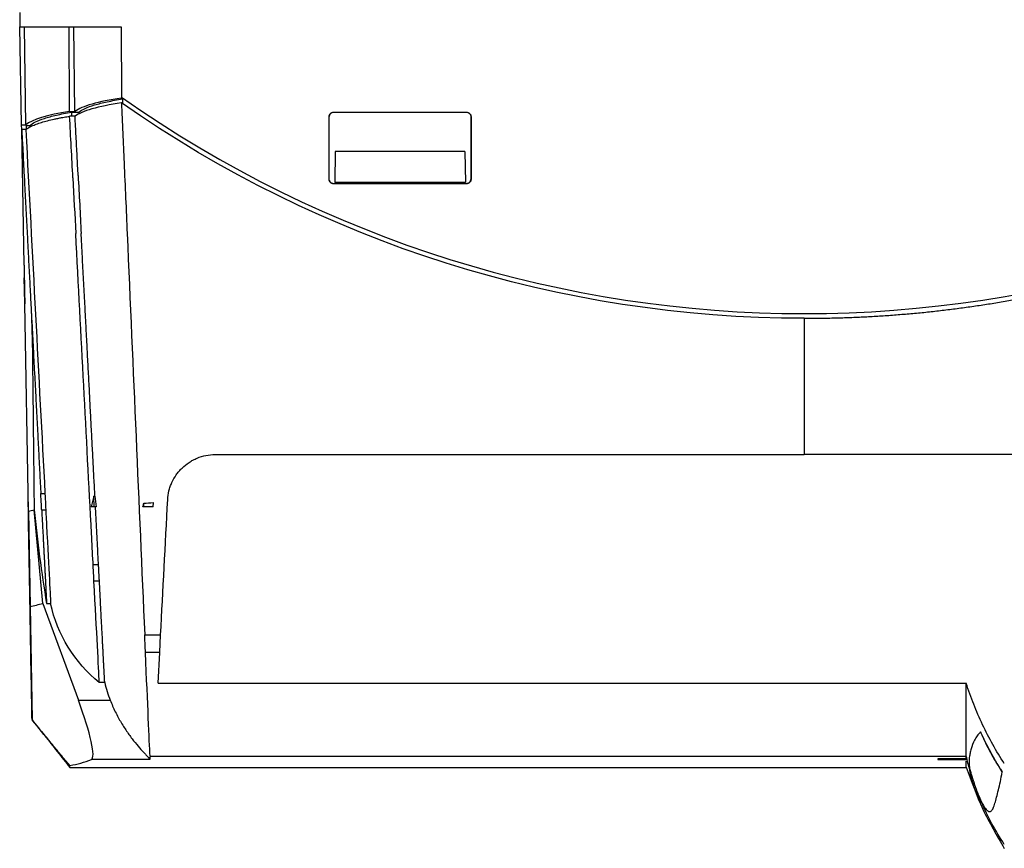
# Model space of a CAD drawing. Header units: millimetres. Extents: x 82 to 1002, y -172 to 1064.
# Tile 118 of 159: x 538 to 642, y 690 to 777. Entities that reach past the tile are written whole.
import ezdxf

# ---------------------------------------------------------------- set-up
doc = ezdxf.new("R2010")
doc.units = ezdxf.units.MM

msp = doc.modelspace()

# ---------------------------------------------------------------- linework, layer by layer
at = {"color": 7, "linetype": 'Continuous', "lineweight": 25}
for p, q in [((538.22, 777.64), (538.24, 776.14)), ((538.24, 776.14), (548.87, 776.14)), ((538.42, 765.83), (538.24, 776.14)), ((538.85, 765.83), (538.71, 776.14)), ((543.47, 767.24), (543.41, 776.14)), ((544.03, 767.24), (543.91, 776.14)), ((548.87, 776.14), (548.91, 768.75)), ((548.91, 768.76), (548.91, 768.56)), ((548.91, 768.75), (548.91, 768.65)), ((548.91, 768.56), (548.91, 768.65)), ((549.05, 768.56), (548.91, 768.56)), ((549.05, 768.04), (549.05, 768.56)), ((543.47, 767.24), (544.03, 767.24)), ((544.04, 766.73), (543.47, 766.73)), ((543.66, 767.15), (544.44, 767.15)), ((543.66, 767.15), (543.66, 766.73)), ((544.44, 767.15), (544.44, 766.96)), ((570.71, 766.64), (570.71, 760.14)), ((570.73, 766.64), (570.71, 766.64)), ((570.73, 766.64), (570.73, 760.14)), ((585.21, 767.14), (571.21, 767.14)), ((571.21, 767.12), (571.21, 767.14)), ((585.21, 767.12), (571.21, 767.12)), ((585.21, 767.12), (585.21, 767.14)), ((585.68, 766.64), (585.71, 766.64)), ((585.68, 760.14), (585.68, 766.64)), ((585.71, 760.14), (585.71, 766.64)), ((538.42, 765.83), (538.85, 765.83)), ((538.43, 765.32), (538.42, 765.83)), ((538.86, 765.32), (538.43, 765.32)), ((538.68, 751.06), (538.43, 765.32)), ((538.93, 765.74), (539.27, 765.74)), ((538.93, 765.36), (538.93, 765.74)), ((539.27, 765.74), (539.27, 765.57)), ((571.39, 763.01), (571.34, 759.76)), ((585.02, 763.01), (571.39, 763.01)), ((585.02, 763.01), (585.08, 759.76)), ((570.73, 760.14), (570.71, 760.14)), ((585.68, 760.14), (585.71, 760.14)), ((571.21, 759.67), (571.21, 759.64)), ((571.21, 759.67), (585.21, 759.67)), ((571.21, 759.64), (585.21, 759.64)), ((585.08, 759.76), (571.34, 759.76)), ((585.21, 759.67), (585.21, 759.64)), ((538.75, 747.09), (538.7, 749.73)), ((538.75, 747), (538.75, 747.09)), ((539.13, 725.17), (538.75, 747)), ((539.12, 725.64), (539.1, 727.21)), ((540.44, 727.05), (540.87, 727.05)), ((546.13, 726.76), (546.03, 726.76)), ((546.06, 725.64), (546.03, 726.76)), ((551.28, 725.64), (551.27, 726.02)), ((552.24, 725.64), (552.27, 726.08)), ((539.28, 716.48), (539.13, 725.54)), ((539.13, 725.17), (539.31, 715.14)), ((539.13, 725.17), (539.13, 725.1)), ((540.65, 715.46), (539.74, 725.33)), ((540.96, 725.28), (540.53, 725.28)), ((546.27, 725.64), (546.06, 725.64)), ((552.24, 725.64), (551.28, 725.64)), ((539.15, 724.13), (539.15, 724.07)), ((539.29, 716.42), (539.15, 723.97)), ((539.18, 722.36), (539.28, 716.66)), ((545.94, 719.57), (546.51, 719.57)), ((546.6, 717.81), (546.03, 717.81)), ((539.29, 716.42), (539.28, 716.48)), ((539.44, 707.86), (539.29, 716.42)), ((539.3, 715.53), (539.31, 715.14)), ((540.65, 715.46), (544.39, 705.3)), ((541.05, 715.46), (541.47, 715.46)), ((539.31, 715.14), (539.52, 703.23)), ((539.31, 715.14), (539.31, 715.08)), ((539.31, 715.08), (539.5, 704.34)), ((551.36, 712.18), (553.04, 712.18)), ((552.94, 710.31), (553.04, 712.18)), ((552.94, 710.31), (551.44, 710.31)), ((552.77, 707.07), (552.94, 710.31)), ((547.16, 707.14), (546.59, 707.14)), ((552.77, 707.07), (637.75, 707.07)), ((544.39, 705.3), (547.73, 705.3)), ((539.52, 703.23), (539.52, 703.25)), ((551.9, 699.05), (545.76, 699.05)), ((551.92, 699.4), (637.75, 699.4)), ((637.75, 699.14), (634.77, 699.14)), ((634.77, 699.05), (637.75, 699.05)), ((543.5, 698.26), (543.5, 698.43)), ((543.5, 698.23), (637.75, 698.23)), ((639.37, 694.53), (639.37, 694.53))]:
    msp.add_line(p, q, dxfattribs=at)
msp.add_arc((620.71, 870.49), 124.52, 234.7877, 305.2123, dxfattribs=at)
for centre, major_axis, ratio, start_param, end_param in [((558.48, 766.65), (14.83, 0), 0.176328, 2.271936, 2.914206), ((553.36, 765.3), (14.81, 0), 0.176328, 2.30217, 2.937827), ((542.73, 706.54), (-3.03, 7.49), 0.136605, 3.138755, 4.49141), ((303.78, 1298.23), (-242.21, 599.09), 0.136605, 3.112397, 3.138755)]:
    msp.add_ellipse(centre, major_axis=major_axis, ratio=ratio, start_param=start_param, end_param=end_param, dxfattribs=at)
for points, knots in [([(544.44, 767.15), (544.59, 767.29), (544.81, 767.42), (545.37, 767.68), (545.7, 767.8), (546.49, 768.04), (546.93, 768.15), (547.92, 768.36), (548.46, 768.46), (549.05, 768.55)], [0, 0, 0, 0, 0.25, 0.25, 0.5, 0.5, 0.75, 0.75, 1, 1, 1, 1]), ([(620.71, 745.47), (620.97, 745.47), (621.48, 745.47), (622.25, 745.48), (623.03, 745.49), (623.8, 745.51), (624.57, 745.53), (625.34, 745.56), (626.12, 745.59), (626.89, 745.62), (627.67, 745.66), (628.44, 745.71), (629.22, 745.76), (629.99, 745.81), (630.77, 745.88), (631.54, 745.94), (632.32, 746.01), (633.1, 746.08), (633.87, 746.16), (634.65, 746.25), (635.42, 746.34), (636.2, 746.43), (636.97, 746.53), (637.75, 746.64), (638.53, 746.75), (639.3, 746.86), (640.08, 746.98), (640.85, 747.1), (641.63, 747.23), (642.4, 747.37), (643.17, 747.5), (643.95, 747.65), (644.72, 747.8), (645.49, 747.95), (646.27, 748.11), (647.04, 748.27), (647.81, 748.44), (648.58, 748.62), (649.35, 748.79), (650.12, 748.98), (650.89, 749.17), (651.66, 749.36), (652.42, 749.56), (653.19, 749.76), (653.96, 749.97), (654.72, 750.18), (655.48, 750.4), (656.25, 750.63), (657.01, 750.86), (657.77, 751.09), (658.53, 751.33), (659.29, 751.57), (660.05, 751.82), (660.81, 752.07), (661.56, 752.33), (662.32, 752.6), (663.07, 752.87), (663.82, 753.14), (664.57, 753.42), (665.32, 753.7), (666.07, 753.99), (666.82, 754.28), (667.56, 754.58), (668.31, 754.89), (669.05, 755.19), (669.79, 755.51), (670.53, 755.83), (671.27, 756.15), (672.01, 756.48), (672.74, 756.81), (673.47, 757.15), (674.21, 757.49), (674.94, 757.84), (675.66, 758.2), (676.39, 758.55), (677.11, 758.92), (677.84, 759.29), (678.56, 759.66), (679.27, 760.04), (679.99, 760.42), (680.7, 760.81), (681.42, 761.2), (682.13, 761.6), (682.83, 762), (683.54, 762.41), (684.24, 762.82), (684.95, 763.24), (685.65, 763.66), (686.34, 764.08), (687.04, 764.52), (687.73, 764.95), (688.42, 765.39), (689.1, 765.84), (689.79, 766.29), (690.47, 766.74), (691.15, 767.2), (691.83, 767.67), (692.28, 767.98), (692.5, 768.14)], [0, 0, 0, 0, 0.010092, 0.020188, 0.03029, 0.040398, 0.050512, 0.060632, 0.070759, 0.080894, 0.091036, 0.101186, 0.111345, 0.121512, 0.131688, 0.141868, 0.152053, 0.162244, 0.172441, 0.182644, 0.192854, 0.203071, 0.213296, 0.223529, 0.233771, 0.244021, 0.25428, 0.264543, 0.274812, 0.285086, 0.295366, 0.305652, 0.315946, 0.326246, 0.336554, 0.346869, 0.357194, 0.367527, 0.377868, 0.388215, 0.398567, 0.408924, 0.419287, 0.429657, 0.440033, 0.450416, 0.460807, 0.471206, 0.481613, 0.492029, 0.502453, 0.512883, 0.523318, 0.533758, 0.544204, 0.554657, 0.565116, 0.575582, 0.586056, 0.596538, 0.607028, 0.617527, 0.628034, 0.638547, 0.649065, 0.659588, 0.670117, 0.680652, 0.691195, 0.701744, 0.712301, 0.722865, 0.733439, 0.744021, 0.754612, 0.765207, 0.775808, 0.786414, 0.797026, 0.807644, 0.818269, 0.828901, 0.839541, 0.85019, 0.860846, 0.871512, 0.882186, 0.892864, 0.903547, 0.914236, 0.924931, 0.935632, 0.94634, 0.957056, 0.967779, 0.97851, 0.989251, 1, 1, 1, 1]), ([(538.86, 765.32), (538.88, 765.33), (538.91, 765.36), (538.97, 765.41), (539.04, 765.45), (539.1, 765.49), (539.18, 765.54), (539.25, 765.58), (539.33, 765.63), (539.42, 765.67), (539.61, 765.76), (539.95, 765.9), (540.5, 766.09), (541.13, 766.26), (541.71, 766.4), (542.22, 766.51), (542.58, 766.58), (542.9, 766.64), (543.18, 766.68), (543.37, 766.72), (543.47, 766.73)], [0, 0, 0, 0, 0.027819, 0.055609, 0.083378, 0.111134, 0.138887, 0.166644, 0.194415, 0.222209, 0.250033, 0.375005, 0.500005, 0.624976, 0.749976, 0.812466, 0.874986, 0.916655, 0.958317, 1, 1, 1, 1]), ([(539.27, 765.74), (539.41, 765.87), (539.61, 766), (540.12, 766.26), (540.44, 766.39), (541.19, 766.63), (541.61, 766.74), (542.56, 766.96), (543.09, 767.06), (543.66, 767.15)], [0, 0, 0, 0, 0.25, 0.25, 0.5, 0.5, 0.75, 0.75, 1, 1, 1, 1]), ([(544.36, 760.49), (544.35, 760.83), (544.31, 761.52), (544.26, 762.54), (544.2, 763.58), (544.15, 764.62), (544.09, 765.67), (544.06, 766.38), (544.04, 766.73)], [0, 0, 0, 0, 0.163747, 0.3286618, 0.4947445, 0.6619951, 0.8304136, 1, 1, 1, 1]), ([(571.21, 767.14), (571.14, 767.14), (571.08, 767.13), (570.96, 767.08), (570.9, 767.04), (570.81, 766.95), (570.77, 766.89), (570.72, 766.77), (570.71, 766.71), (570.71, 766.64)], [3.141593, 3.141593, 3.141593, 3.141593, 3.534292, 3.534292, 3.926991, 3.926991, 4.31969, 4.31969, 4.712389, 4.712389, 4.712389, 4.712389]), ([(571.21, 767.12), (571.15, 767.12), (571.08, 767.1), (570.97, 767.06), (570.92, 767.02), (570.79, 766.89), (570.73, 766.77), (570.73, 766.64)], [0, 0, 0, 0, 0.25, 0.25, 0.5, 0.5, 1, 1, 1, 1]), ([(585.71, 766.64), (585.71, 766.71), (585.7, 766.77), (585.65, 766.89), (585.61, 766.95), (585.52, 767.04), (585.46, 767.08), (585.34, 767.13), (585.27, 767.14), (585.21, 767.14)], [1.570796, 1.570796, 1.570796, 1.570796, 1.963495, 1.963495, 2.356194, 2.356194, 2.748894, 2.748894, 3.141593, 3.141593, 3.141593, 3.141593]), ([(585.68, 766.64), (585.68, 766.7), (585.67, 766.77), (585.62, 766.88), (585.59, 766.93), (585.46, 767.06), (585.33, 767.12), (585.21, 767.12)], [0, 0, 0, 0, 0.25, 0.25, 0.5, 0.5, 1, 1, 1, 1]), ([(538.43, 765.32), (538.45, 765.01), (538.48, 764.39), (538.53, 763.48), (538.58, 762.57), (538.62, 761.66), (538.67, 760.77), (538.72, 759.88), (538.76, 759), (538.81, 758.12), (538.85, 757.26), (538.9, 756.4), (538.94, 755.55), (538.99, 754.7), (539.03, 753.86), (539.08, 753.03), (539.12, 752.21), (539.16, 751.39), (539.2, 750.58), (539.25, 749.78), (539.29, 748.98), (539.33, 748.2), (539.37, 747.41), (539.41, 746.64), (539.47, 745.52), (539.55, 744.05), (539.64, 742.25), (539.73, 740.47), (539.83, 738.71), (539.92, 736.97), (540.01, 735.26), (540.1, 733.57), (540.18, 731.91), (540.27, 730.27), (540.35, 728.65), (540.41, 727.58), (540.44, 727.05)], [0, 0, 0, 0, 0.023503, 0.046846, 0.070029, 0.093052, 0.115914, 0.138616, 0.161157, 0.183538, 0.205759, 0.22782, 0.24972, 0.27146, 0.29304, 0.31446, 0.335719, 0.356818, 0.377756, 0.398534, 0.419152, 0.43961, 0.459907, 0.480045, 0.500021, 0.547735, 0.594996, 0.641805, 0.688162, 0.734067, 0.77952, 0.82452, 0.869068, 0.913164, 0.956808, 1, 1, 1, 1]), ([(570.71, 760.14), (570.71, 760.08), (570.72, 760.01), (570.77, 759.89), (570.81, 759.84), (570.9, 759.74), (570.96, 759.71), (571.08, 759.66), (571.14, 759.64), (571.21, 759.64)], [4.712389, 4.712389, 4.712389, 4.712389, 5.105088, 5.105088, 5.497787, 5.497787, 5.890486, 5.890486, 6.283185, 6.283185, 6.283185, 6.283185]), ([(570.73, 760.14), (570.73, 760.08), (570.74, 760.02), (570.79, 759.9), (570.83, 759.85), (570.96, 759.72), (571.08, 759.67), (571.21, 759.67)], [0, 0, 0, 0, 0.25, 0.25, 0.5, 0.5, 1, 1, 1, 1]), ([(585.21, 759.64), (585.27, 759.64), (585.34, 759.66), (585.46, 759.71), (585.52, 759.74), (585.61, 759.84), (585.65, 759.89), (585.7, 760.01), (585.71, 760.08), (585.71, 760.14)], [0, 0, 0, 0, 0.392699, 0.392699, 0.785398, 0.785398, 1.178097, 1.178097, 1.570796, 1.570796, 1.570796, 1.570796]), ([(585.21, 759.67), (585.27, 759.67), (585.33, 759.68), (585.45, 759.73), (585.5, 759.76), (585.63, 759.89), (585.68, 760.02), (585.68, 760.14)], [0, 0, 0, 0, 0.25, 0.25, 0.5, 0.5, 1, 1, 1, 1]), ([(545.94, 719.57), (545.94, 719.64), (545.88, 720.72), (545.82, 721.8), (545.23, 733.06), (544.68, 743.62), (544.12, 754.39)], [0.0980337, 0.0980337, 0.0980337, 0.0980337, 0.0997964, 0.1254932, 0.1254932, 0.3838905, 0.3838905, 0.3838905, 0.3838905]), ([(546.13, 726.76), (546.12, 727.08), (546.08, 727.71), (546.03, 728.67), (545.98, 729.63), (545.93, 730.6), (545.88, 731.57), (545.83, 732.56), (545.78, 733.55), (545.72, 734.54), (545.67, 735.54), (545.62, 736.55), (545.57, 737.57), (545.51, 738.59), (545.46, 739.62), (545.4, 740.65), (545.35, 741.69), (545.29, 742.91), (545.21, 744.33), (545.13, 745.94), (545.04, 747.57), (544.95, 749.24), (544.86, 750.93), (544.77, 752.65), (544.71, 753.81), (544.68, 754.39)], [0, 0, 0, 0, 0.035147, 0.07047, 0.105968, 0.141641, 0.177489, 0.213512, 0.249711, 0.286085, 0.322634, 0.359358, 0.396257, 0.433332, 0.470581, 0.508006, 0.545606, 0.583381, 0.640332, 0.698138, 0.7568, 0.816317, 0.876689, 0.937917, 1, 1, 1, 1]), ([(538.68, 751.06), (538.68, 750.9), (538.69, 750.52), (538.71, 749.22), (538.73, 748.19), (538.75, 747)], [0.20051408, 0.20051408, 0.20051408, 0.20051408, 0.22490086, 0.22490086, 0.25752372, 0.25752372, 0.25752372, 0.25752372]), ([(539.34, 748.08), (539.36, 747.66), (539.39, 746.91), (539.44, 745.93), (539.47, 745.19), (539.49, 744.53), (539.51, 743.77), (539.54, 742.74), (539.55, 741.98), (539.56, 741.55)], [0, 0, 0, 0, 0.177279, 0.320707, 0.431855, 0.511923, 0.620547, 0.784234, 1, 1, 1, 1]), ([(539.55, 741.63), (539.57, 740.32), (539.59, 738.42), (539.62, 736.05), (539.64, 734.24), (539.65, 733.21), (539.65, 732.96), (539.66, 732.51), (539.66, 732.13), (539.67, 731.17), (539.69, 729.7), (539.71, 727.99), (539.72, 726.66), (539.73, 725.72), (539.74, 725.46), (539.74, 725.33)], [0, 0, 0, 0, 0.055766, 0.080987, 0.106022, 0.130334, 0.155555, 0.180781, 0.206003, 0.231222, 0.369875, 0.527373, 0.684858, 0.842383, 1, 1, 1, 1]), ([(553.78, 726.4), (553.8, 726.71), (553.85, 727.02), (553.95, 727.47), (554, 727.62), (554.1, 727.91), (554.16, 728.05), (554.35, 728.48), (554.5, 728.75), (554.77, 729.13), (554.87, 729.26), (555.07, 729.5), (555.18, 729.61), (555.52, 729.94), (555.76, 730.14), (556.16, 730.4), (556.3, 730.49), (556.58, 730.64), (556.73, 730.7), (557.18, 730.89), (557.48, 730.98), (558.12, 731.11), (558.45, 731.14), (558.78, 731.14)], [0, 0, 0, 0, 0.125, 0.125, 0.1875, 0.1875, 0.25, 0.25, 0.375, 0.375, 0.4375, 0.4375, 0.5, 0.5, 0.625, 0.625, 0.6875, 0.6875, 0.75, 0.75, 0.875, 0.875, 1, 1, 1, 1]), ([(558.78, 731.14), (563.93, 731.14), (569.09, 731.14), (579.41, 731.14), (584.57, 731.14), (594.89, 731.14), (600.05, 731.14), (610.38, 731.14), (615.54, 731.14), (620.71, 731.14)], [0, 0, 0, 0, 0.25, 0.25, 0.5, 0.5, 0.75, 0.75, 1, 1, 1, 1]), ([(681.9, 731.14), (676.8, 731.14), (671.7, 731.14), (661.51, 731.14), (656.42, 731.14), (646.22, 731.14), (641.12, 731.14), (630.91, 731.14), (625.81, 731.14), (620.71, 731.14)], [0, 0, 0, 0, 0.25, 0.25, 0.5, 0.5, 0.75, 0.75, 1, 1, 1, 1]), ([(539.15, 724.05), (539.15, 724.11), (539.15, 724.22), (539.14, 724.74), (539.13, 725.37), (539.13, 725.62)], [0, 0, 0, 0, 0.331193, 0.735258, 1, 1, 1, 1]), ([(539.15, 723.97), (539.15, 724.13), (539.15, 724.46), (539.14, 724.97), (539.13, 725.31), (539.13, 725.43), (539.13, 725.45)], [0, 0, 0, 0, 0.322731, 0.64549, 0.966912, 1, 1, 1, 1]), ([(540.53, 725.28), (540.54, 725.18), (540.55, 724.97), (540.56, 724.67), (540.58, 724.37), (540.59, 724.08), (540.61, 723.79), (540.62, 723.51), (540.64, 723.23), (540.65, 722.96), (540.67, 722.69), (540.68, 722.42), (540.69, 722.16), (540.71, 721.91), (540.72, 721.66), (540.73, 721.41), (540.75, 721.17), (540.76, 720.93), (540.77, 720.7), (540.78, 720.47), (540.79, 720.25), (540.81, 720.03), (540.82, 719.82), (540.83, 719.61), (540.84, 719.41), (540.85, 719.21), (540.86, 719.01), (540.87, 718.82), (540.88, 718.64), (540.89, 718.46), (540.9, 718.28), (540.91, 718.11), (540.92, 717.94), (540.92, 717.78), (540.93, 717.62), (540.94, 717.47), (540.95, 717.32), (540.96, 717.18), (540.96, 717.04), (540.97, 716.91), (540.98, 716.78), (540.98, 716.65), (540.99, 716.53), (540.99, 716.42), (541, 716.31), (541.01, 716.2), (541.01, 716.1), (541.02, 716), (541.02, 715.91), (541.03, 715.83), (541.03, 715.74), (541.03, 715.67), (541.04, 715.59), (541.04, 715.52), (541.04, 715.48), (541.05, 715.46)], [0, 0, 0, 0, 0.018953, 0.037903, 0.05685, 0.075793, 0.094733, 0.11367, 0.132604, 0.151534, 0.170461, 0.189384, 0.208305, 0.227222, 0.246136, 0.265046, 0.283953, 0.302857, 0.321758, 0.340655, 0.359549, 0.37844, 0.397328, 0.416212, 0.435093, 0.453971, 0.472845, 0.491716, 0.510584, 0.529449, 0.54831, 0.567168, 0.586023, 0.604874, 0.623722, 0.642567, 0.661409, 0.680247, 0.699082, 0.717914, 0.736743, 0.755568, 0.77439, 0.793209, 0.812024, 0.830837, 0.849646, 0.868451, 0.887254, 0.906053, 0.924849, 0.943642, 0.962431, 0.981217, 1, 1, 1, 1]), ([(540.96, 725.28), (540.96, 725.26), (540.96, 725.25), (540.97, 725.03), (540.98, 724.84), (541.26, 719.58), (541.42, 716.51), (541.47, 715.46)], [0.3821277, 0.3821277, 0.3821277, 0.3821277, 0.3838905, 0.3838905, 0.40665, 0.40665, 1, 1, 1, 1]), ([(546.51, 719.57), (546.49, 719.85), (546.46, 720.42), (546.42, 721.27), (546.37, 722.14), (546.33, 723), (546.28, 723.88), (546.24, 724.76), (546.21, 725.34), (546.19, 725.64)], [0, 0, 0, 0, 0.140785, 0.28226, 0.424426, 0.567284, 0.710832, 0.85507, 1, 1, 1, 1]), ([(539.15, 724.13), (539.15, 724.14), (539.15, 724.12), (539.15, 724.08), (539.15, 724.04), (539.15, 723.95), (539.16, 723.9), (539.16, 723.76), (539.16, 723.69), (539.16, 723.52), (539.16, 723.43), (539.17, 723.23), (539.17, 723.13), (539.17, 722.81), (539.18, 722.58), (539.18, 722.36)], [0, 0, 0, 0, 0.125, 0.125, 0.25, 0.25, 0.375, 0.375, 0.5, 0.5, 0.625, 0.625, 0.75, 0.75, 1, 1, 1, 1]), ([(546.6, 717.81), (546.6, 717.81), (546.6, 717.83), (546.6, 717.87), (546.6, 717.91), (546.59, 717.95), (546.59, 718.01), (546.59, 718.06), (546.58, 718.12), (546.58, 718.19), (546.58, 718.27), (546.57, 718.34), (546.57, 718.44), (546.56, 718.55), (546.55, 718.69), (546.55, 718.84), (546.54, 719), (546.53, 719.18), (546.52, 719.37), (546.51, 719.5), (546.51, 719.57)], [0, 0, 0, 0, 0.0438148, 0.0879548, 0.1324202, 0.1772112, 0.2223279, 0.2677707, 0.3135395, 0.3596348, 0.4060565, 0.452805, 0.4998802, 0.5647268, 0.6317727, 0.7010181, 0.7724633, 0.8461086, 0.9219541, 1, 1, 1, 1]), ([(547.16, 707.14), (547.16, 707.18), (547.15, 707.25), (547.15, 707.36), (547.14, 707.48), (547.14, 707.61), (547.13, 707.74), (547.12, 707.88), (547.11, 708.02), (547.11, 708.17), (547.1, 708.32), (547.09, 708.48), (547.08, 708.64), (547.07, 708.81), (547.06, 708.99), (547.05, 709.17), (547.04, 709.35), (547.03, 709.54), (547.02, 709.74), (547.01, 709.94), (547, 710.15), (546.99, 710.36), (546.98, 710.58), (546.97, 710.8), (546.96, 711.03), (546.94, 711.27), (546.93, 711.51), (546.92, 711.75), (546.91, 712), (546.89, 712.26), (546.88, 712.52), (546.86, 712.79), (546.85, 713.06), (546.83, 713.34), (546.82, 713.62), (546.8, 713.91), (546.79, 714.21), (546.77, 714.51), (546.76, 714.81), (546.74, 715.12), (546.72, 715.44), (546.71, 715.76), (546.69, 716.09), (546.67, 716.42), (546.66, 716.76), (546.64, 717.1), (546.62, 717.45), (546.61, 717.69), (546.6, 717.81)], [0, 0, 0, 0, 0.021662, 0.043328, 0.064997, 0.086669, 0.108345, 0.130024, 0.151707, 0.173393, 0.195082, 0.216775, 0.238471, 0.260171, 0.281874, 0.303581, 0.325291, 0.347004, 0.368721, 0.390441, 0.412165, 0.433892, 0.455623, 0.477357, 0.499094, 0.520835, 0.542579, 0.564327, 0.586078, 0.607832, 0.62959, 0.651351, 0.673116, 0.694884, 0.716656, 0.738431, 0.76021, 0.781992, 0.803777, 0.825566, 0.847358, 0.869154, 0.890953, 0.912755, 0.934561, 0.956371, 0.978184, 1, 1, 1, 1]), ([(539.28, 716.66), (539.28, 716.53), (539.29, 716.41), (539.29, 716.18), (539.29, 716.07), (539.3, 715.88), (539.3, 715.79), (539.3, 715.64), (539.3, 715.58), (539.3, 715.53)], [0, 0, 0, 0, 0.25, 0.25, 0.5, 0.5, 0.75, 0.75, 1, 1, 1, 1]), ([(539.31, 715.14), (539.53, 715.2), (539.75, 715.25), (540.2, 715.36), (540.42, 715.42), (540.65, 715.46)], [0, 0, 0, 0, 0.5, 0.5, 1, 1, 1, 1]), ([(539.47, 705.65), (539.47, 705.7), (539.47, 705.75), (539.47, 705.88), (539.47, 706.11), (539.45, 706.92), (539.44, 707.59), (539.39, 710.7), (539.35, 713), (539.31, 715.31)], [0.8360594, 0.8360594, 0.8360594, 0.8360594, 0.8516802, 0.8516802, 0.8738361, 0.8738361, 0.902816, 0.902816, 0.9859084, 0.9859084, 0.9859084, 0.9859084]), ([(551.44, 710.31), (551.43, 710.48), (551.41, 710.97), (551.37, 711.83), (551.37, 712), (551.36, 712.18)], [0.40269938, 0.40269938, 0.40269938, 0.40269938, 0.42004558, 0.42004558, 0.42399622, 0.42399622, 0.42399622, 0.42399622]), ([(539.45, 706.89), (539.45, 706.9), (539.45, 706.94), (539.45, 707.02), (539.45, 707.05), (539.45, 707.12), (539.45, 707.15), (539.45, 707.28), (539.44, 707.38), (539.44, 707.61), (539.44, 707.73), (539.44, 707.86)], [0, 0, 0, 0, 0.25, 0.25, 0.375, 0.375, 0.5, 0.5, 0.75, 0.75, 1, 1, 1, 1]), ([(539.5, 704.22), (539.5, 704.22), (539.5, 704.22), (539.5, 704.26), (539.5, 704.29), (539.5, 704.43), (539.49, 704.59), (539.48, 705.04), (539.48, 705.32), (539.47, 705.84), (539.47, 706.12), (539.46, 706.44), (539.46, 706.66), (539.45, 706.77), (539.45, 706.89)], [0, 0, 0, 0, 0.125, 0.125, 0.25, 0.25, 0.5, 0.5, 0.75, 0.75, 0.875, 0.9375, 0.9375, 1, 1, 1, 1]), ([(641.75, 698.62), (641.32, 699.28), (640.92, 699.95), (640.16, 701.32), (639.8, 702.01), (639.13, 703.43), (638.82, 704.14), (638.25, 705.59), (637.98, 706.33), (637.75, 707.07)], [0, 0, 0, 0, 0.25, 0.25, 0.5, 0.5, 0.75, 0.75, 1, 1, 1, 1]), ([(547.73, 705.3), (547.9, 704.88), (548.08, 704.47), (548.37, 703.87), (548.47, 703.68), (548.67, 703.3), (548.78, 703.12), (549.1, 702.58), (549.32, 702.24), (549.65, 701.77), (549.76, 701.61), (549.98, 701.31), (550.09, 701.17), (550.42, 700.76), (550.63, 700.51), (551.02, 700.05), (551.21, 699.85), (551.45, 699.59), (551.53, 699.51), (551.66, 699.37), (551.71, 699.3), (551.81, 699.2), (551.84, 699.15), (551.89, 699.09), (551.9, 699.06), (551.9, 699.05)], [0, 0, 0, 0, 0.125, 0.125, 0.1875, 0.1875, 0.25, 0.25, 0.375, 0.375, 0.4375, 0.4375, 0.5, 0.5, 0.625, 0.625, 0.75, 0.75, 0.8125, 0.8125, 0.875, 0.875, 0.9375, 0.9375, 1, 1, 1, 1]), ([(539.52, 703.23), (539.96, 702.68), (540.84, 701.59), (542.16, 699.89), (543.05, 698.78), (543.5, 698.22)], [0, 0, 0, 0, 0.3386953, 0.6684112, 1, 1, 1, 1]), ([(543.5, 698.43), (543.17, 698.8), (542.85, 699.18), (542.19, 699.97), (541.86, 700.37), (540.86, 701.59), (540.18, 702.43), (539.52, 703.23)], [0, 0, 0, 0, 0.25, 0.25, 0.5, 0.5, 1, 1, 1, 1]), ([(639.26, 701.95), (639.12, 701.81), (639, 701.68), (638.78, 701.4), (638.69, 701.25), (638.46, 700.79), (638.35, 700.48), (638.22, 700.02), (638.18, 699.87), (638.12, 699.57), (638.09, 699.43), (638.06, 699.2), (638.06, 699.12), (638.04, 698.97), (638.04, 698.88), (638.04, 698.7), (638.04, 698.6), (638.06, 698.42), (638.06, 698.35), (638.09, 698.2), (638.1, 698.11), (638.12, 698)], [0, 0, 0, 0, 0.125, 0.125, 0.25, 0.25, 0.5, 0.5, 0.625, 0.625, 0.75, 0.75, 0.8125, 0.8125, 0.875, 0.875, 0.9375, 0.9375, 0.96875, 0.96875, 1, 1, 1, 1]), ([(641.52, 697.77), (641.1, 698.44), (640.7, 699.12), (639.94, 700.52), (639.59, 701.23), (639.26, 701.95)], [0, 0, 0, 0, 0.5, 0.5, 1, 1, 1, 1]), ([(639.26, 701.95), (639.3, 701.85), (639.39, 701.64), (639.53, 701.33), (639.67, 701.02), (639.81, 700.72), (639.96, 700.41), (640.12, 700.11), (640.33, 699.71), (640.61, 699.21), (640.9, 698.73), (641.12, 698.36), (641.27, 698.13), (641.4, 697.94), (641.48, 697.82), (641.52, 697.77)], [0, 0, 0, 0, 0.07086, 0.141821, 0.212899, 0.284109, 0.355467, 0.426989, 0.498689, 0.639399, 0.788355, 0.853721, 0.910772, 0.959523, 1, 1, 1, 1]), ([(637.75, 698.26), (637.75, 698.27), (637.75, 698.29), (637.75, 698.69), (637.75, 698.88)], [0, 0, 0, 0, 0.538493, 1, 1, 1, 1]), ([(637.75, 698.25), (638.28, 696.76), (639.34, 693.78), (640.95, 691.07), (641.75, 689.71)], [0, 0, 0, 0, 0.500365, 1, 1, 1, 1]), ([(638.12, 698), (638.14, 697.92), (638.18, 697.79), (638.25, 697.55), (638.33, 697.29), (638.52, 696.7), (638.73, 696.1), (638.95, 695.52), (639.07, 695.23), (639.19, 694.94), (639.29, 694.71), (639.35, 694.58), (639.37, 694.53)], [0, 0, 0, 0, 0.060505, 0.11628, 0.194543, 0.285042, 0.622704, 0.707268, 0.791895, 0.883976, 0.961301, 1, 1, 1, 1]), ([(639.35, 694.57), (639.34, 694.56), (639.33, 694.56), (639.28, 694.59), (639.26, 694.62), (639.2, 694.71), (639.18, 694.75), (639.12, 694.84), (639.09, 694.9), (639.04, 695.02), (639.02, 695.07), (638.98, 695.15), (638.97, 695.18), (638.94, 695.24), (638.92, 695.28), (638.89, 695.36), (638.87, 695.41), (638.84, 695.49), (638.82, 695.52), (638.8, 695.59), (638.78, 695.62), (638.75, 695.7), (638.74, 695.74), (638.71, 695.83), (638.69, 695.88), (638.66, 695.96), (638.64, 696.01), (638.61, 696.08), (638.6, 696.12), (638.57, 696.22), (638.55, 696.28), (638.51, 696.39), (638.49, 696.44), (638.45, 696.58), (638.43, 696.65), (638.39, 696.79), (638.37, 696.85), (638.33, 696.96), (638.32, 697.01), (638.28, 697.15), (638.26, 697.24), (638.23, 697.38), (638.21, 697.44), (638.18, 697.61), (638.16, 697.7), (638.14, 697.85), (638.13, 697.91), (638.13, 697.97)], [0, 0, 0, 0, 0.125, 0.125, 0.25, 0.25, 0.3125, 0.3125, 0.375, 0.375, 0.40625, 0.40625, 0.421875, 0.421875, 0.4375, 0.4375, 0.453125, 0.453125, 0.460937, 0.460937, 0.46875, 0.46875, 0.476562, 0.476562, 0.484375, 0.484375, 0.492187, 0.492187, 0.5, 0.5, 0.515625, 0.515625, 0.53125, 0.53125, 0.5625, 0.5625, 0.59375, 0.59375, 0.625, 0.625, 0.6875, 0.6875, 0.75, 0.75, 0.875, 0.875, 1, 1, 1, 1]), ([(639.37, 694.53), (639.46, 694.37), (639.53, 694.25), (639.66, 694.04), (639.72, 693.96), (639.87, 693.77), (639.96, 693.69), (640.1, 693.59), (640.16, 693.57), (640.26, 693.57), (640.31, 693.59), (640.44, 693.68), (640.51, 693.8), (640.64, 694.08), (640.7, 694.26), (640.82, 694.64), (640.88, 694.86), (641, 695.33), (641.06, 695.58), (641.2, 696.12), (641.27, 696.41), (641.4, 697.04), (641.47, 697.39), (641.52, 697.77)], [0, 0, 0, 0, 0.03125, 0.03125, 0.0625, 0.0625, 0.125, 0.125, 0.1875, 0.1875, 0.25, 0.25, 0.375, 0.375, 0.5, 0.5, 0.625, 0.625, 0.75, 0.75, 0.875, 0.875, 1, 1, 1, 1])]:
    msp.add_open_spline(points, degree=3, knots=knots, dxfattribs=at)
for points in [[(548.92, 768.14), (546.46, 767.77), (544.74, 767.28), (544.04, 766.73)], [(548.92, 768.14), (549.01, 766.04), (549.1, 763.94), (549.19, 761.85)], [(620.71, 745.47), (595.02, 745.47), (569.95, 753.39), (548.92, 768.14)], [(543.81, 760.24), (543.7, 762.39), (543.58, 764.56), (543.47, 766.73)], [(538.86, 765.32), (539.55, 752.19), (540.22, 739.35), (540.87, 727.05)], [(549.19, 761.85), (549.3, 759.36), (549.41, 756.87), (549.52, 754.39)], [(543.81, 760.24), (543.91, 758.28), (544.01, 756.33), (544.12, 754.39)], [(544.36, 760.49), (544.47, 758.46), (544.58, 756.42), (544.68, 754.39)], [(549.52, 754.39), (550.14, 740.03), (550.76, 725.92), (551.36, 712.18)], [(620.71, 745.47), (620.71, 740.65), (620.71, 735.87), (620.71, 731.14)], [(540.53, 725.28), (540.52, 725.5), (540.48, 726.16), (540.44, 727.05)], [(540.87, 727.05), (540.91, 726.16), (540.95, 725.52), (540.96, 725.28)], [(546.03, 726.76), (545.92, 726.39), (545.82, 726.01), (545.72, 725.64)], [(546.13, 726.76), (546.18, 726.39), (546.22, 726.01), (546.27, 725.64)], [(551.17, 725.64), (551.21, 725.77), (551.24, 725.89), (551.27, 726.02)], [(551.27, 726.02), (551.6, 726.04), (551.93, 726.06), (552.27, 726.08)], [(553.04, 712.18), (553.29, 716.88), (553.53, 721.62), (553.78, 726.4)], [(539.13, 725.17), (539.34, 725.21), (539.53, 725.26), (539.74, 725.33)], [(539.74, 725.33), (540.06, 722.02), (540.5, 718.74), (541.05, 715.46)], [(546.06, 725.64), (545.94, 725.64), (545.83, 725.64), (545.72, 725.64)], [(551.28, 725.64), (551.25, 725.64), (551.21, 725.64), (551.17, 725.64)], [(546.03, 717.81), (546.02, 718.01), (545.99, 718.67), (545.94, 719.57)], [(546.59, 707.14), (546.51, 708.78), (546.32, 712.35), (546.03, 717.81)], [(546.59, 707.14), (543.98, 709.26), (542.18, 712.2), (541.47, 715.46)], [(551.92, 699.4), (551.84, 701.13), (551.68, 704.77), (551.44, 710.31)], [(547.16, 707.14), (547.31, 706.51), (547.5, 705.9), (547.73, 705.3)], [(637.75, 699.4), (637.75, 700.76), (637.75, 703.33), (637.75, 707.07)], [(539.51, 703.36), (539.51, 703.64), (539.5, 704.4), (539.47, 705.65)], [(539.5, 704.34), (539.5, 704.27), (539.5, 704.23), (539.5, 704.22)], [(551.92, 699.4), (551.92, 699.27), (551.92, 699.16), (551.9, 699.05)], [(634.77, 699.14), (634.77, 699.11), (634.77, 699.08), (634.77, 699.05)], [(638.13, 697.97), (637.99, 698.44), (637.86, 698.92), (637.75, 699.4)], [(637.75, 699.14), (637.75, 699.22), (637.75, 699.31), (637.75, 699.4)], [(638.12, 698), (638.12, 697.99), (638.13, 697.98), (638.13, 697.97)], [(641.75, 690.12), (640.82, 691.54), (640.02, 693.03), (639.35, 694.57)], [(639.35, 694.57), (639.36, 694.56), (639.37, 694.55), (639.37, 694.53)]]:
    msp.add_open_spline(points, degree=3, dxfattribs=at)

doc.saveas('drawing.dxf')
